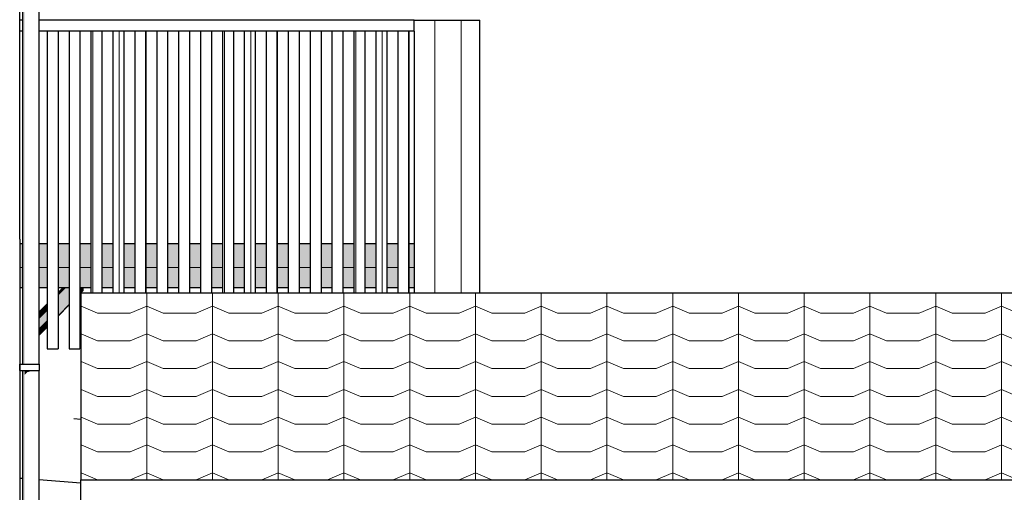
# Model space of a CAD drawing. Header units: millimetres. Extents: x -88082 to -45279, y 32968 to 65044.
# Tile 15 of 21: x -64056 to -59563, y 40145 to 42302. Entities that reach past the tile are written whole.
import ezdxf

# ---------------------------------------------------------------- set-up
doc = ezdxf.new("R2010")
doc.units = ezdxf.units.MM
doc.header["$LTSCALE"] = 0.5
doc.header["$MEASUREMENT"] = 0
doc.linetypes.add('PLINE', pattern=[0])
for name, color, linetype in [('0(Nye konstruksjoner)', 7, 'Continuous'), ('23-- Yttervegger(Nye konstruksjoner)', 7, 'Continuous'), ('231- Bærende yttervegger(Nye konstruksjoner)', 7, 'Continuous'), ('25-- Dekker(Nye konstruksjoner)', 7, 'Continuous'), ('26-- Yttertak(Nye konstruksjoner)', 7, 'Continuous'), ('265- Gesimser_ takrenner og nedløp(Nye konstruksjoner)', 7, 'Continuous'), ('711--_E__ Eksisterende terreng(Nye konstruksjoner)', 7, 'Continuous')]:
    doc.layers.add(name, color=color, linetype=linetype)
doc.layers.add('235- Utvendig kledning og overflate(Nye konstruksjoner)', color=7, linetype='Continuous', lineweight=0)
doc.layers.add('262- Taktekking(Nye konstruksjoner)', color=7, linetype='Continuous', lineweight=0)

# ---------------------------------------------------------------- blocks, each defined once
blk = doc.blocks.new('*X35', base_point=(-6224918.5, 0))
at = {"layer": '235- Utvendig kledning og overflate(Nye konstruksjoner)', "linetype": 'PLINE'}
for p, q in [((-62162, 42300), (-62162, 41053.1)), ((-62162, 41053.1), (-62162, 42300)), ((-62041.9, 42300), (-62041.9, 41053.1)), ((-62041.9, 41053.1), (-62041.9, 42300))]:
    blk.add_line(p, q, dxfattribs=at)
blk = doc.blocks.new('*X36', base_point=(-6224918.5, 0))
at = {"layer": '235- Utvendig kledning og overflate(Nye konstruksjoner)', "linetype": 'PLINE'}
for p, q in [((-62522.1, 42250), (-62522.1, 41053.1)), ((-62522.1, 41053.1), (-62522.1, 42250))]:
    blk.add_line(p, q, dxfattribs=at)
blk = doc.blocks.new('*X38', base_point=(-6224918.5, 0))
at = {"layer": '235- Utvendig kledning og overflate(Nye konstruksjoner)', "linetype": 'PLINE'}
for p, q in [((-62282, 42250), (-62282, 41053.1)), ((-62282, 41053.1), (-62282, 42250))]:
    blk.add_line(p, q, dxfattribs=at)
blk = doc.blocks.new('*X39', base_point=(-6224918.5, 0))
at = {"layer": '235- Utvendig kledning og overflate(Nye konstruksjoner)', "linetype": 'PLINE'}
for p, q in [((-62402, 42250), (-62402, 41053.1)), ((-62402, 41053.1), (-62402, 42250))]:
    blk.add_line(p, q, dxfattribs=at)
blk = doc.blocks.new('*X42', base_point=(-6224918.5, 0))
at = {"layer": '235- Utvendig kledning og overflate(Nye konstruksjoner)', "linetype": 'PLINE'}
for p, q in [((-62882.2, 42250), (-62882.2, 41053.1)), ((-62882.2, 41053.1), (-62882.2, 42250))]:
    blk.add_line(p, q, dxfattribs=at)
blk = doc.blocks.new('*X43', base_point=(-6224918.5, 0))
at = {"layer": '235- Utvendig kledning og overflate(Nye konstruksjoner)', "linetype": 'PLINE'}
for p, q in [((-63002.2, 42250), (-63002.2, 41053.1)), ((-63002.2, 41053.1), (-63002.2, 42250))]:
    blk.add_line(p, q, dxfattribs=at)
blk = doc.blocks.new('*X44', base_point=(-6224918.5, 0))
at = {"layer": '235- Utvendig kledning og overflate(Nye konstruksjoner)', "linetype": 'PLINE'}
for p, q in [((-63122.2, 42250), (-63122.2, 41053.1)), ((-63122.2, 41053.1), (-63122.2, 42250))]:
    blk.add_line(p, q, dxfattribs=at)
blk = doc.blocks.new('*X48', base_point=(-6224918.5, 0))
at = {"layer": '235- Utvendig kledning og overflate(Nye konstruksjoner)', "linetype": 'PLINE'}
for p, q in [((-63482.3, 42250), (-63482.3, 41053.1)), ((-63482.3, 41053.1), (-63482.3, 42250))]:
    blk.add_line(p, q, dxfattribs=at)
blk = doc.blocks.new('*X49', base_point=(-6224918.5, 0))
at = {"layer": '235- Utvendig kledning og overflate(Nye konstruksjoner)', "linetype": 'PLINE'}
for p, q in [((-63602.3, 42250), (-63602.3, 41053.1)), ((-63602.3, 41053.1), (-63602.3, 42250))]:
    blk.add_line(p, q, dxfattribs=at)
blk = doc.blocks.new('*X50', base_point=(-6224918.5, 0))
at = {"layer": '235- Utvendig kledning og overflate(Nye konstruksjoner)', "linetype": 'PLINE'}
for p, q in [((-63722.4, 42250), (-63722.4, 41053.1)), ((-63722.4, 41053.1), (-63722.4, 42250))]:
    blk.add_line(p, q, dxfattribs=at)
blk = doc.blocks.new('*X53', base_point=(-6224918.5, 0))
at = {"layer": '235- Utvendig kledning og overflate(Nye konstruksjoner)', "linetype": 'PLINE'}
for p, q in [((-64056.2, 42250.9), (-64043.7, 42250.9)), ((-64043.7, 42250.9), (-64056.2, 42250.9))]:
    blk.add_line(p, q, dxfattribs=at)
blk = doc.blocks.new('*X54', base_point=(-6224918.5, 0))
at = {"layer": '235- Utvendig kledning og overflate(Nye konstruksjoner)', "linetype": 'PLINE'}
for p, q in [((-63968.7, 42250.9), (-62256.2, 42250.9)), ((-62256.2, 42250.9), (-63968.7, 42250.9))]:
    blk.add_line(p, q, dxfattribs=at)
blk = doc.blocks.new('*X114', base_point=(-6224918.5, 0))
at = {"layer": '235- Utvendig kledning og overflate(Nye konstruksjoner)', "linetype": 'PLINE'}
for p, q in [((-64043.7, 41170.7), (-64056.2, 41170.7)), ((-64056.2, 41170.7), (-64043.7, 41170.7))]:
    blk.add_line(p, q, dxfattribs=at)
blk = doc.blocks.new('*X115', base_point=(-6224918.5, 0))
at = {"layer": '235- Utvendig kledning og overflate(Nye konstruksjoner)', "linetype": 'PLINE'}
for p, q in [((-63931.2, 41170.7), (-63968.7, 41170.7)), ((-63968.7, 41170.7), (-63931.2, 41170.7))]:
    blk.add_line(p, q, dxfattribs=at)
blk = doc.blocks.new('*X116', base_point=(-6224918.5, 0))
at = {"layer": '235- Utvendig kledning og overflate(Nye konstruksjoner)', "linetype": 'PLINE'}
for p, q in [((-63831.2, 41170.7), (-63881.2, 41170.7)), ((-63881.2, 41170.7), (-63831.2, 41170.7))]:
    blk.add_line(p, q, dxfattribs=at)
blk = doc.blocks.new('*X117', base_point=(-6224918.5, 0))
at = {"layer": '235- Utvendig kledning og overflate(Nye konstruksjoner)', "linetype": 'PLINE'}
for p, q in [((-63731.2, 41170.7), (-63781.2, 41170.7)), ((-63781.2, 41170.7), (-63731.2, 41170.7))]:
    blk.add_line(p, q, dxfattribs=at)
blk = doc.blocks.new('*X118', base_point=(-6224918.5, 0))
at = {"layer": '235- Utvendig kledning og overflate(Nye konstruksjoner)', "linetype": 'PLINE'}
for p, q in [((-63631.2, 41170.7), (-63681.2, 41170.7)), ((-63681.2, 41170.7), (-63631.2, 41170.7))]:
    blk.add_line(p, q, dxfattribs=at)
blk = doc.blocks.new('*X119', base_point=(-6224918.5, 0))
at = {"layer": '235- Utvendig kledning og overflate(Nye konstruksjoner)', "linetype": 'PLINE'}
for p, q in [((-63531.2, 41170.7), (-63581.2, 41170.7)), ((-63581.2, 41170.7), (-63531.2, 41170.7))]:
    blk.add_line(p, q, dxfattribs=at)
blk = doc.blocks.new('*X120', base_point=(-6224918.5, 0))
at = {"layer": '235- Utvendig kledning og overflate(Nye konstruksjoner)', "linetype": 'PLINE'}
for p, q in [((-63431.2, 41170.7), (-63481.2, 41170.7)), ((-63481.2, 41170.7), (-63431.2, 41170.7))]:
    blk.add_line(p, q, dxfattribs=at)
blk = doc.blocks.new('*X121', base_point=(-6224918.5, 0))
at = {"layer": '235- Utvendig kledning og overflate(Nye konstruksjoner)', "linetype": 'PLINE'}
for p, q in [((-63331.2, 41170.7), (-63381.2, 41170.7)), ((-63381.2, 41170.7), (-63331.2, 41170.7))]:
    blk.add_line(p, q, dxfattribs=at)
blk = doc.blocks.new('*X122', base_point=(-6224918.5, 0))
at = {"layer": '235- Utvendig kledning og overflate(Nye konstruksjoner)', "linetype": 'PLINE'}
for p, q in [((-63231.2, 41170.7), (-63281.2, 41170.7)), ((-63281.2, 41170.7), (-63231.2, 41170.7))]:
    blk.add_line(p, q, dxfattribs=at)
blk = doc.blocks.new('*X123', base_point=(-6224918.5, 0))
at = {"layer": '235- Utvendig kledning og overflate(Nye konstruksjoner)', "linetype": 'PLINE'}
for p, q in [((-63131.2, 41170.7), (-63181.2, 41170.7)), ((-63181.2, 41170.7), (-63131.2, 41170.7))]:
    blk.add_line(p, q, dxfattribs=at)
blk = doc.blocks.new('*X124', base_point=(-6224918.5, 0))
at = {"layer": '235- Utvendig kledning og overflate(Nye konstruksjoner)', "linetype": 'PLINE'}
for p, q in [((-63031.2, 41170.7), (-63081.2, 41170.7)), ((-63081.2, 41170.7), (-63031.2, 41170.7))]:
    blk.add_line(p, q, dxfattribs=at)
blk = doc.blocks.new('*X125', base_point=(-6224918.5, 0))
at = {"layer": '235- Utvendig kledning og overflate(Nye konstruksjoner)', "linetype": 'PLINE'}
for p, q in [((-62931.2, 41170.7), (-62981.2, 41170.7)), ((-62981.2, 41170.7), (-62931.2, 41170.7))]:
    blk.add_line(p, q, dxfattribs=at)
blk = doc.blocks.new('*X126', base_point=(-6224918.5, 0))
at = {"layer": '235- Utvendig kledning og overflate(Nye konstruksjoner)', "linetype": 'PLINE'}
for p, q in [((-62831.2, 41170.7), (-62881.2, 41170.7)), ((-62881.2, 41170.7), (-62831.2, 41170.7))]:
    blk.add_line(p, q, dxfattribs=at)
blk = doc.blocks.new('*X127', base_point=(-6224918.5, 0))
at = {"layer": '235- Utvendig kledning og overflate(Nye konstruksjoner)', "linetype": 'PLINE'}
for p, q in [((-62731.2, 41170.7), (-62781.2, 41170.7)), ((-62781.2, 41170.7), (-62731.2, 41170.7))]:
    blk.add_line(p, q, dxfattribs=at)
blk = doc.blocks.new('*X128', base_point=(-6224918.5, 0))
at = {"layer": '235- Utvendig kledning og overflate(Nye konstruksjoner)', "linetype": 'PLINE'}
for p, q in [((-62631.2, 41170.7), (-62681.2, 41170.7)), ((-62681.2, 41170.7), (-62631.2, 41170.7))]:
    blk.add_line(p, q, dxfattribs=at)
blk = doc.blocks.new('*X129', base_point=(-6224918.5, 0))
at = {"layer": '235- Utvendig kledning og overflate(Nye konstruksjoner)', "linetype": 'PLINE'}
for p, q in [((-62531.2, 41170.7), (-62581.2, 41170.7)), ((-62581.2, 41170.7), (-62531.2, 41170.7))]:
    blk.add_line(p, q, dxfattribs=at)
blk = doc.blocks.new('*X130', base_point=(-6224918.5, 0))
at = {"layer": '235- Utvendig kledning og overflate(Nye konstruksjoner)', "linetype": 'PLINE'}
for p, q in [((-62431.2, 41170.7), (-62481.2, 41170.7)), ((-62481.2, 41170.7), (-62431.2, 41170.7))]:
    blk.add_line(p, q, dxfattribs=at)
blk = doc.blocks.new('*X131', base_point=(-6224918.5, 0))
at = {"layer": '235- Utvendig kledning og overflate(Nye konstruksjoner)', "linetype": 'PLINE'}
for p, q in [((-62331.2, 41170.7), (-62381.2, 41170.7)), ((-62381.2, 41170.7), (-62331.2, 41170.7))]:
    blk.add_line(p, q, dxfattribs=at)
blk = doc.blocks.new('*X132', base_point=(-6224918.5, 0))
at = {"layer": '235- Utvendig kledning og overflate(Nye konstruksjoner)', "linetype": 'PLINE'}
for p, q in [((-62256.2, 41170.7), (-62281.2, 41170.7)), ((-62281.2, 41170.7), (-62256.2, 41170.7))]:
    blk.add_line(p, q, dxfattribs=at)

msp = doc.modelspace()

# ---------------------------------------------------------------- hatches: boundary and pattern name
at = {"layer": '0(Nye konstruksjoner)', "linetype": 'Continuous'}
for points in [[(-64043.7, 40730), (-64040.9, 40730), (-64040.9, 43200), (-64043.7, 43200)], [(-64040.9, 40730), (-64032.8, 40730), (-64032.8, 43200), (-64040.9, 43200)], [(-64043.7, 38230), (-64040.9, 38230), (-64040.9, 40700), (-64043.7, 40700)], [(-64040.9, 40700), (-64040.9, 38230), (-64032.8, 38230), (-64032.8, 40700)], [(-64020.6, 40700), (-64032.8, 40700), (-64032.8, 40681.6), (-64020.6, 40693.1)], [(-64020.6, 40700), (-64020.6, 40693.1), (-64008.6, 40696.5), (-64006.2, 40697.6), (-64006.2, 40700)], [(-63991.9, 40700), (-64006.2, 40700), (-64006.2, 40697.6), (-63992.7, 40697.6), (-63991.9, 40697.9)], [(-63991.9, 40697.9), (-63979.7, 40697.9), (-63979.7, 40700), (-63991.9, 40700)], [(-63979.7, 40697.9), (-63979.7, 40697.9), (-63971.6, 40697.9), (-63971.6, 40700), (-63979.7, 40700)], [(-63971.6, 40697.9), (-63971.4, 40697.5), (-63968.7, 40697.5), (-63968.7, 40700), (-63971.6, 40700)]]:
    msp.add_hatch(color=256, dxfattribs=at).paths.add_polyline_path(points)
at = {"layer": '25-- Dekker(Nye konstruksjoner)', "linetype": 'Continuous'}
for points in [[(-64043.7, 41280), (-64056.2, 41280), (-64056.2, 41080), (-64043.7, 41080)], [(-63931.2, 41280), (-63968.7, 41280), (-63968.7, 41080), (-63931.2, 41080)], [(-63881.2, 41080), (-63831.2, 41080), (-63831.2, 41280), (-63881.2, 41280)], [(-63781.2, 41280), (-63781.2, 41080), (-63731.2, 41080), (-63731.2, 41280)], [(-63681.2, 41280), (-63681.2, 41080), (-63631.2, 41080), (-63631.2, 41280)], [(-63581.2, 41080), (-63531.2, 41080), (-63531.2, 41280), (-63581.2, 41280)], [(-63431.2, 41280), (-63481.2, 41280), (-63481.2, 41080), (-63431.2, 41080)], [(-63381.2, 41280), (-63381.2, 41080), (-63331.2, 41080), (-63331.2, 41280)], [(-63281.2, 41080), (-63231.2, 41080), (-63231.2, 41280), (-63281.2, 41280)], [(-63181.2, 41280), (-63181.2, 41080), (-63131.2, 41080), (-63131.2, 41280)], [(-63031.2, 41280), (-63081.2, 41280), (-63081.2, 41080), (-63031.2, 41080)], [(-62981.2, 41080), (-62931.2, 41080), (-62931.2, 41280), (-62981.2, 41280)], [(-62881.2, 41280), (-62881.2, 41080), (-62831.2, 41080), (-62831.2, 41280)], [(-62781.2, 41280), (-62781.2, 41080), (-62731.2, 41080), (-62731.2, 41280)], [(-62681.2, 41280), (-62681.2, 41080), (-62631.2, 41080), (-62631.2, 41280)], [(-62581.2, 41080), (-62531.2, 41080), (-62531.2, 41280), (-62581.2, 41280)], [(-62481.2, 41280), (-62481.2, 41080), (-62431.2, 41080), (-62431.2, 41280)], [(-62331.2, 41280), (-62381.2, 41280), (-62381.2, 41080), (-62331.2, 41080)], [(-62281.2, 41280), (-62281.2, 41080), (-62256.2, 41080), (-62256.2, 41280)]]:
    msp.add_hatch(color=256, dxfattribs=at).paths.add_polyline_path(points)
at = {"layer": '262- Taktekking(Nye konstruksjoner)', "linetype": 'Continuous'}
h = msp.add_hatch(dxfattribs=at)
h.set_pattern_fill('Tak_03_0001', color=256, style=0, pattern_type=2)
h.set_pattern_definition([(90, (-63776.57, 40202.1), (-300, 0), []), (337.0902, (-63776.57, 40233.8), (300, 126.7855), [81.423, -244.268]), (337.0902, (-63476.57, 40233.8), (300, 126.7855), [81.423, -244.268]), (4e-12, (-63701.57, 40202.11), (-8e-10, 126.7855), [150, -150]), (22.9098, (-63551.57, 40202.1), (-300, 126.7855), [81.423, -244.268]), (22.9098, (-63251.57, 40202.1), (-300, 126.7855), [81.423, -244.268])])
h.paths.add_polyline_path([(-63776.6, 40202.1), (-55976.6, 40202.1), (-55976.6, 41053.1), (-63776.6, 41053.1)])
at = {"layer": '265- Gesimser_ takrenner og nedløp(Nye konstruksjoner)', "linetype": 'Continuous'}
for points in [[(-63881.2, 41041.1), (-63881.2, 41023.7), (-63831.2, 41074.9), (-63831.2, 41080), (-63843.3, 41080)], [(-63881.2, 41041.1), (-63843.3, 41080), (-63854.6, 41080), (-63881.2, 41052.7)], [(-63881.2, 41052.7), (-63854.6, 41080), (-63858.6, 41080), (-63881.2, 41056.8)], [(-63881.2, 41003.1), (-63831.2, 41054.4), (-63831.2, 41074.9), (-63881.2, 41023.7)], [(-63781.2, 41069.8), (-63779.7, 41069.2), (-63779.7, 41080), (-63781.2, 41080)], [(-63781.2, 41067.7), (-63779.7, 41069.2), (-63781.2, 41069.8)], [(-63781.2, 41067.7), (-63781.2, 41056), (-63771.6, 41065.9), (-63779.7, 41069.2)], [(-63771.6, 41065.9), (-63781.2, 41056), (-63781.2, 41051.9), (-63768.7, 41064.7)], [(-63779.7, 41069.2), (-63771.6, 41065.9), (-63771.6, 41080), (-63779.7, 41080)], [(-63771.6, 41065.9), (-63768.7, 41064.7), (-63768.7, 41080), (-63771.6, 41080)], [(-63881.2, 41003.1), (-63881.2, 40982.6), (-63831.2, 41033.8), (-63831.2, 41054.4)], [(-63881.2, 40982.6), (-63881.2, 40965.2), (-63831.2, 41016.4), (-63831.2, 41033.8)], [(-63968.7, 40963), (-63931.2, 41001.5), (-63931.2, 41005.6), (-63968.7, 40967.1)], [(-63968.7, 40951.4), (-63931.2, 40989.8), (-63931.2, 41001.5), (-63968.7, 40963)], [(-63968.7, 40934), (-63931.2, 40972.4), (-63931.2, 40989.8), (-63968.7, 40951.4)], [(-63881.2, 40965.2), (-63881.2, 40953.5), (-63831.2, 41004.8), (-63831.2, 41016.4)], [(-63881.2, 40953.5), (-63881.2, 40949.4), (-63831.2, 41000.7), (-63831.2, 41004.8)], [(-63968.7, 40913.4), (-63931.2, 40951.9), (-63931.2, 40972.4), (-63968.7, 40934)], [(-63968.7, 40913.4), (-63968.7, 40892.9), (-63931.2, 40931.3), (-63931.2, 40951.9)], [(-63968.7, 40892.9), (-63968.7, 40875.5), (-63931.2, 40913.9), (-63931.2, 40931.3)], [(-63968.7, 40875.5), (-63968.7, 40863.8), (-63931.2, 40902.3), (-63931.2, 40913.9)], [(-63968.7, 40859.7), (-63931.2, 40898.2), (-63931.2, 40902.3), (-63968.7, 40863.8)]]:
    msp.add_hatch(color=256, dxfattribs=at).paths.add_polyline_path(points)

# ---------------------------------------------------------------- linework, layer by layer
at = {"layer": '0(Nye konstruksjoner)', "linetype": 'PLINE'}
for p, q in [((-64043.7, 43200), (-64043.7, 40730)), ((-63968.7, 43200), (-63968.7, 40730)), ((-64056.1, 40730), (-64054.1, 40730)), ((-64056.1, 40700), (-64056.1, 40730)), ((-64054.1, 40730), (-64006.1, 40730)), ((-64054.1, 40700), (-64054.1, 40730)), ((-64006.1, 40730), (-63991, 40730)), ((-63991, 40730), (-63978.2, 40730)), ((-63978.2, 40730), (-63969.6, 40730)), ((-63969.6, 40730), (-63966.6, 40730)), ((-63966.6, 40700), (-63966.6, 40730)), ((-64056.1, 40700), (-64054.1, 40700)), ((-64054.1, 40700), (-64006.1, 40700)), ((-64043.7, 40700), (-64043.7, 38230)), ((-64006.1, 40700), (-63991, 40700)), ((-63991, 40700), (-63978.2, 40700)), ((-63978.2, 40700), (-63969.6, 40700)), ((-63969.6, 40700), (-63966.6, 40700)), ((-63968.7, 40700), (-63968.7, 38230))]:
    msp.add_line(p, q, dxfattribs=at)
at = {"layer": '23-- Yttervegger(Nye konstruksjoner)', "linetype": 'PLINE'}
for q in [(-64056.2, 44221), (-64056.2, 37809.9)]:
    msp.add_line((-64056.2, 41300), q, dxfattribs=at)
at = {"layer": '231- Bærende yttervegger(Nye konstruksjoner)', "linetype": 'PLINE'}
for p, q in [((-64043.7, 42300), (-64056.2, 42300)), ((-62256.2, 42300), (-63968.7, 42300)), ((-62256.2, 42300), (-61956.2, 42300)), ((-62256.2, 42250), (-62256.2, 42300)), ((-61956.2, 42250), (-61956.2, 42300)), ((-64043.7, 42250), (-64056.2, 42250)), ((-63931.2, 42250), (-63968.7, 42250)), ((-63931.2, 42250), (-63931.2, 40800)), ((-63881.2, 42250), (-63931.2, 42250)), ((-63881.2, 42250), (-63881.2, 40800)), ((-63831.2, 42250), (-63881.2, 42250)), ((-63831.2, 42250), (-63831.2, 40800)), ((-63781.2, 42250), (-63831.2, 42250)), ((-63781.2, 42250), (-63781.2, 40800)), ((-63731.2, 42250), (-63781.2, 42250)), ((-63731.2, 42250), (-63731.2, 41053.1)), ((-63681.2, 42250), (-63731.2, 42250)), ((-63681.2, 42250), (-63681.2, 41053.1)), ((-63631.2, 42250), (-63681.2, 42250)), ((-63631.2, 42250), (-63631.2, 41053.1)), ((-63581.2, 42250), (-63631.2, 42250)), ((-63581.2, 42250), (-63581.2, 41053.1)), ((-63531.2, 42250), (-63581.2, 42250)), ((-63531.2, 42250), (-63531.2, 41053.1)), ((-63481.2, 42250), (-63531.2, 42250)), ((-63481.2, 42250), (-63481.2, 41053.1)), ((-63431.2, 42250), (-63481.2, 42250)), ((-63431.2, 42250), (-63431.2, 41053.1)), ((-63381.2, 42250), (-63431.2, 42250)), ((-63381.2, 42250), (-63381.2, 41053.1)), ((-63331.2, 42250), (-63381.2, 42250)), ((-63331.2, 42250), (-63331.2, 41053.1)), ((-63281.2, 42250), (-63331.2, 42250)), ((-63281.2, 42250), (-63281.2, 41053.1)), ((-63231.2, 42250), (-63281.2, 42250)), ((-63231.2, 42250), (-63231.2, 41053.1)), ((-63181.2, 42250), (-63231.2, 42250)), ((-63181.2, 42250), (-63181.2, 41053.1)), ((-63131.2, 42250), (-63181.2, 42250)), ((-63131.2, 42250), (-63131.2, 41053.1)), ((-63081.2, 42250), (-63131.2, 42250)), ((-63081.2, 42250), (-63081.2, 41053.1)), ((-63031.2, 42250), (-63081.2, 42250)), ((-63031.2, 42250), (-63031.2, 41053.1)), ((-62981.2, 42250), (-63031.2, 42250)), ((-62981.2, 42250), (-62981.2, 41053.1)), ((-62931.2, 42250), (-62981.2, 42250)), ((-62931.2, 42250), (-62931.2, 41053.1)), ((-62881.2, 42250), (-62931.2, 42250)), ((-62881.2, 42250), (-62881.2, 41053.1)), ((-62831.2, 42250), (-62881.2, 42250)), ((-62831.2, 42250), (-62831.2, 41053.1)), ((-62781.2, 42250), (-62831.2, 42250)), ((-62781.2, 42250), (-62781.2, 41053.1)), ((-62731.2, 42250), (-62781.2, 42250)), ((-62731.2, 42250), (-62731.2, 41053.1)), ((-62681.2, 42250), (-62731.2, 42250)), ((-62681.2, 42250), (-62681.2, 41053.1)), ((-62631.2, 42250), (-62681.2, 42250)), ((-62631.2, 42250), (-62631.2, 41053.1)), ((-62581.2, 42250), (-62631.2, 42250)), ((-62581.2, 42250), (-62581.2, 41053.1)), ((-62531.2, 42250), (-62581.2, 42250)), ((-62531.2, 42250), (-62531.2, 41053.1)), ((-62481.2, 42250), (-62531.2, 42250)), ((-62481.2, 42250), (-62481.2, 41053.1)), ((-62431.2, 42250), (-62481.2, 42250)), ((-62431.2, 42250), (-62431.2, 41053.1)), ((-62381.2, 42250), (-62431.2, 42250)), ((-62381.2, 42250), (-62381.2, 41053.1)), ((-62331.2, 42250), (-62381.2, 42250)), ((-62331.2, 42250), (-62331.2, 41053.1)), ((-62281.2, 42250), (-62331.2, 42250)), ((-62281.2, 42250), (-62281.2, 41053.1)), ((-62256.2, 42250), (-62281.2, 42250)), ((-62256.2, 42250), (-62256.2, 41053.1)), ((-61956.2, 41053.1), (-61956.2, 42250)), ((-63931.2, 40800), (-63881.2, 40800)), ((-63831.2, 40800), (-63781.2, 40800))]:
    msp.add_line(p, q, dxfattribs=at)
at = {"layer": '25-- Dekker(Nye konstruksjoner)', "linetype": 'PLINE'}
for p, q in [((-64056.2, 41280), (-64043.7, 41280)), ((-63968.7, 41280), (-63931.2, 41280)), ((-63881.2, 41280), (-63831.2, 41280)), ((-63781.2, 41280), (-63731.2, 41280)), ((-63681.2, 41280), (-63631.2, 41280)), ((-63581.2, 41280), (-63531.2, 41280)), ((-63481.2, 41280), (-63431.2, 41280)), ((-63381.2, 41280), (-63331.2, 41280)), ((-63281.2, 41280), (-63231.2, 41280)), ((-63181.2, 41280), (-63131.2, 41280)), ((-63081.2, 41280), (-63031.2, 41280)), ((-62981.2, 41280), (-62931.2, 41280)), ((-62881.2, 41280), (-62831.2, 41280)), ((-62781.2, 41280), (-62731.2, 41280)), ((-62681.2, 41280), (-62631.2, 41280)), ((-62581.2, 41280), (-62531.2, 41280)), ((-62481.2, 41280), (-62431.2, 41280)), ((-62381.2, 41280), (-62331.2, 41280)), ((-62281.2, 41280), (-62256.2, 41280)), ((-64056.2, 41080), (-64043.7, 41080)), ((-63968.7, 41080), (-63931.2, 41080)), ((-63881.2, 41080), (-63831.2, 41080)), ((-63781.2, 41080), (-63731.2, 41080)), ((-63681.2, 41080), (-63631.2, 41080)), ((-63581.2, 41080), (-63531.2, 41080)), ((-63481.2, 41080), (-63431.2, 41080)), ((-63381.2, 41080), (-63331.2, 41080)), ((-63281.2, 41080), (-63231.2, 41080)), ((-63181.2, 41080), (-63131.2, 41080)), ((-63081.2, 41080), (-63031.2, 41080)), ((-62981.2, 41080), (-62931.2, 41080)), ((-62881.2, 41080), (-62831.2, 41080)), ((-62781.2, 41080), (-62731.2, 41080)), ((-62681.2, 41080), (-62631.2, 41080)), ((-62581.2, 41080), (-62531.2, 41080)), ((-62481.2, 41080), (-62431.2, 41080)), ((-62381.2, 41080), (-62331.2, 41080)), ((-62281.2, 41080), (-62256.2, 41080))]:
    msp.add_line(p, q, dxfattribs=at)
at = {"layer": '26-- Yttertak(Nye konstruksjoner)', "linetype": 'PLINE'}
for p, q in [((-55976.6, 41053.1), (-63776.6, 41053.1)), ((-63776.6, 41053.1), (-63776.6, 40202.1)), ((-63776.6, 40202.1), (-55976.6, 40202.1)), ((-63776.6, 40102.1), (-63776.6, 40202.1))]:
    msp.add_line(p, q, dxfattribs=at)
at = {"layer": '265- Gesimser_ takrenner og nedløp(Nye konstruksjoner)', "linetype": 'PLINE'}
for p, q in [((-63858.6, 41080), (-63881.2, 41056.8)), ((-63779.7, 41069.2), (-63781.2, 41069.8)), ((-63771.6, 41065.9), (-63779.7, 41069.2)), ((-63768.7, 41064.7), (-63771.6, 41065.9)), ((-63768.7, 41080), (-63768.7, 41064.7)), ((-63768.7, 41064.7), (-63781.2, 41051.9)), ((-63931.2, 41005.6), (-63968.7, 40967.1)), ((-63831.2, 41000.7), (-63881.2, 40949.4)), ((-63931.2, 40898.2), (-63968.7, 40859.7))]:
    msp.add_line(p, q, dxfattribs=at)
at = {"layer": '711--_E__ Eksisterende terreng(Nye konstruksjoner)', "linetype": 'PLINE'}
for p, q in [((-63776.6, 40476.3), (-63808.6, 40480)), ((-64043.7, 40207.2), (-64056.2, 40208.1)), ((-63776.6, 40187), (-63968.7, 40201.5))]:
    msp.add_line(p, q, dxfattribs=at)

# ---------------------------------------------------------------- block references
at = {"layer": '231- Bærende yttervegger(Nye konstruksjoner)'}
for name in ['*X35', '*X53', '*X54', '*X50', '*X49', '*X48', '*X44', '*X43', '*X42', '*X36', '*X39', '*X38']:
    msp.add_blockref(name, (-6224918.5, 0), dxfattribs=at)
at = {"layer": '25-- Dekker(Nye konstruksjoner)'}
for name in ['*X114', '*X115', '*X116', '*X117', '*X118', '*X119', '*X120', '*X121', '*X122', '*X123', '*X124', '*X125', '*X126', '*X127', '*X128', '*X129', '*X130', '*X131', '*X132']:
    msp.add_blockref(name, (-6224918.5, 0), dxfattribs=at)

doc.saveas('drawing.dxf')
